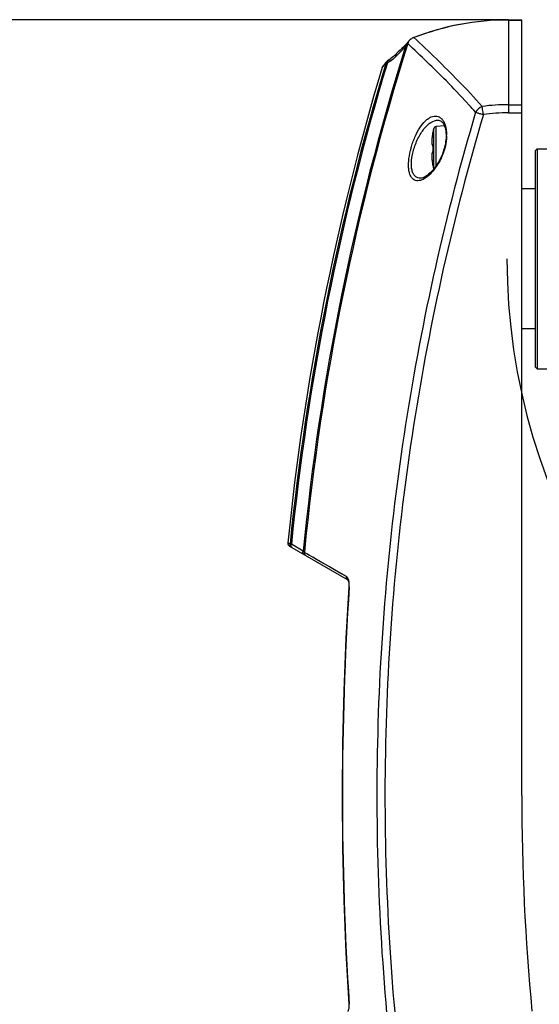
# Model space of a CAD drawing. Header units: millimetres. Extents: x 0 to 420, y 0 to 297.
# Tile 33 of 100: x 63 to 79, y 178 to 208. Entities that reach past the tile are written whole.
import ezdxf

# ---------------------------------------------------------------- set-up
doc = ezdxf.new("R2010")
doc.units = ezdxf.units.MM
doc.header["$LTSCALE"] = 23.1
doc.layers.get('0').update_dxf_attribs({"linetype": 'CONTINUOUS'})
doc.layers.add('06___PRT_ALL_SURFS', color=7, linetype='CONTINUOUS')
doc.layers.add('DIM_PILOTEES', color=7, linetype='CONTINUOUS')
doc.styles.get("Standard").update_dxf_attribs({"font": 'txt', "width": 0.7})
doc.dimstyles.new('DIMSTYLE_3', dxfattribs={"dimtxt": 2.5, "dimasz": 3.5, "dimexe": 2, "dimexo": 0, "dimtad": 1, "dimdec": 0, "dimlfac": 5, "dimdsep": 46, "dimtxsty": 'Standard', "dimblk": '_FILLED', "dimblk1": '_FILLED', "dimblk2": '_FILLED', "dimcen": 0, "dimazin": 2, "dimtp": 0.5, "dimtm": 0.5, "dimtfac": 1, "dimtdec": 0, "dimtofl": 0, "dimtmove": 0, "dimatfit": 3, "dimldrblk": '_FILLED', "dimfxl": 0, "dimtolj": 1, "dimarcsym": 0})

# ---------------------------------------------------------------- blocks, each defined once
blk = doc.blocks.new('_FILLED')
at = {"color": 0, "linetype": 'ByBlock'}
blk.add_solid([(0, 0), (-1, 0.1429), (-1, -0.1429)], dxfattribs=at)
blk = doc.blocks.new('*D3')
at = {"layer": 'DIM_PILOTEES', "color": 2, "linetype": 'Continuous'}
for p, q in [((78.15, 207.877), (41.484, 207.877)), ((43.484, 207.877), (43.484, 179.994)), ((43.484, 152.111), (43.484, 179.994)), ((79.922, 152.111), (41.484, 152.111))]:
    blk.add_line(p, q, dxfattribs=at)
at = {"layer": 'DIM_PILOTEES', "color": 2, "linetype": 'Continuous', "xscale": 3.5, "yscale": 3.5, "zscale": 3.5}
for p, rotation in [((43.484, 207.877), 90), ((43.484, 152.111), 270)]:
    blk.add_blockref('_FILLED', p, dxfattribs=dict(at, rotation=rotation))
at = {"layer": 'DIM_PILOTEES', "color": 2, "linetype": 'Continuous', "insert": (40.359, 179.994), "char_height": 2.5, "width": 8.83929, "attachment_point": 2, "rotation": 90, "line_spacing_factor": 0.9}
blk.add_mtext('{\\ftxt;\\W0.0001;\\H0.0001;\\~}{\\ftxt;\\W2.3571428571;\\H2.5; }{\\ftxt;\\W0.0001;\\H0.0001;\\~}', dxfattribs=at)
blk = doc.blocks.new('*D4')
at = {"layer": 'DIM_PILOTEES', "color": 2, "linetype": 'Continuous'}
for p, q in [((96.75, 219.172), (36.484, 219.172)), ((38.484, 219.172), (38.484, 185.642)), ((38.484, 152.111), (38.484, 185.642)), ((79.922, 152.111), (36.484, 152.111))]:
    blk.add_line(p, q, dxfattribs=at)
at = {"layer": 'DIM_PILOTEES', "color": 2, "linetype": 'Continuous', "xscale": 3.5, "yscale": 3.5, "zscale": 3.5}
for p, rotation in [((38.484, 219.172), 90), ((38.484, 152.111), 270)]:
    blk.add_blockref('_FILLED', p, dxfattribs=dict(at, rotation=rotation))
at = {"layer": 'DIM_PILOTEES', "color": 2, "linetype": 'Continuous', "insert": (35.359, 185.642), "char_height": 2.5, "width": 8.03571, "attachment_point": 2, "rotation": 90, "line_spacing_factor": 0.9}
blk.add_mtext('{\\ftxt;\\W0.0001;\\H0.0001;\\~}{\\ftxt;\\W2.1428571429;\\H2.5; }{\\ftxt;\\W0.0001;\\H0.0001;\\~}', dxfattribs=at)

msp = doc.modelspace()

# ---------------------------------------------------------------- linework, layer by layer
at = {"color": 7, "linetype": 'Continuous'}
for p, q in [((78.1504, 207.8795), (78.1504, 205.3366)), ((78.1504, 207.8795), (78.5504, 207.8795)), ((78.1504, 207.8767), (78.5504, 207.8767)), ((78.5504, 184.6112), (78.5504, 207.8795)), ((75.0884, 207.1594), (75.079, 207.1483)), ((75.1132, 207.1906), (75.0983, 207.1712)), ((75.1204, 207.2006), (75.1132, 207.1906)), ((74.7237, 206.8012), (74.7045, 206.7838)), ((74.7921, 206.8023), (74.7722, 206.7823)), ((74.7922, 206.8022), (74.7722, 206.7823)), ((74.3607, 206.4521), (74.399, 206.5003)), ((74.4078, 206.523), (74.3779, 206.4852)), ((74.399, 206.5003), (74.406, 206.5091)), ((74.4197, 206.5379), (74.4078, 206.523)), ((74.463, 206.5921), (74.4465, 206.5715)), ((74.4795, 206.6003), (74.5165, 206.5891)), ((74.5469, 206.6716), (74.5225, 206.6567)), ((74.5736, 206.6878), (74.5469, 206.6716)), ((78.1504, 205.3366), (78.5504, 205.334)), ((78.1478, 205.0915), (78.5504, 205.089)), ((76.23, 204.7007), (75.9791, 204.6788)), ((76.0465, 204.8718), (76.0471, 204.8718)), ((75.8665, 204.4089), (75.8624, 204.3822)), ((75.8711, 204.4357), (75.8665, 204.4086)), ((75.8753, 204.4581), (75.871, 204.4353)), ((75.8763, 204.4634), (75.8753, 204.4581)), ((75.8753, 204.458), (75.8753, 204.4581)), ((75.8775, 204.4701), (75.8763, 204.4634)), ((75.8786, 204.4764), (75.8775, 204.4701)), ((75.8793, 204.4801), (75.8786, 204.4764)), ((75.8799, 204.4836), (75.8793, 204.4801)), ((75.8804, 204.4867), (75.8799, 204.4836)), ((75.8808, 204.4894), (75.8804, 204.4867)), ((75.8808, 204.5006), (75.882, 204.5005)), ((75.8811, 204.4914), (75.8808, 204.4894)), ((75.8817, 204.4961), (75.8811, 204.4914)), ((75.8817, 204.4964), (75.8817, 204.4961)), ((75.9087, 203.405), (75.9087, 204.6193)), ((75.9791, 203.4992), (75.9791, 204.6788)), ((75.8489, 204.2426), (75.8485, 204.2239)), ((75.8485, 204.224), (75.8485, 204.207)), ((75.8485, 204.2071), (75.8491, 204.1917)), ((75.8498, 204.2627), (75.8489, 204.2424)), ((75.8491, 204.1918), (75.85, 204.178)), ((75.8512, 204.2843), (75.8498, 204.2625)), ((75.85, 204.1781), (75.8514, 204.1658)), ((75.8532, 204.3073), (75.8512, 204.2841)), ((75.8514, 204.1659), (75.8531, 204.1551)), ((75.8531, 204.1551), (75.8552, 204.1456)), ((75.8557, 204.3314), (75.8532, 204.307)), ((75.8552, 204.1456), (75.8578, 204.1372)), ((75.8588, 204.3566), (75.8557, 204.3311)), ((75.8624, 204.3825), (75.8588, 204.3563)), ((75.8755, 204.1122), (75.881, 204.1097)), ((75.8491, 203.8308), (75.8485, 203.8154)), ((75.8485, 203.8155), (75.8485, 203.7985)), ((75.8485, 203.7986), (75.8489, 203.7799)), ((75.85, 203.8444), (75.8491, 203.8307)), ((75.8514, 203.8566), (75.85, 203.8444)), ((75.8531, 203.8674), (75.8514, 203.8566)), ((75.8552, 203.8769), (75.8531, 203.8673)), ((75.881, 203.9128), (75.8755, 203.9102)), ((75.882, 204.0882), (75.8816, 204.0882)), ((75.882, 203.9343), (75.8816, 203.9343)), ((78.9504, 203.9512), (79.0104, 204.0112)), ((78.9504, 203.9511), (78.9504, 197.4713)), ((79.0104, 204.0112), (79.0104, 197.4112)), ((79.0104, 204.0112), (79.4064, 204.0112)), ((75.8489, 203.7801), (75.8498, 203.7598)), ((75.8498, 203.76), (75.8512, 203.7382)), ((75.8512, 203.7384), (75.8532, 203.7152)), ((75.8532, 203.7155), (75.8557, 203.6911)), ((75.8557, 203.6913), (75.8588, 203.6659)), ((75.8588, 203.6662), (75.8624, 203.64)), ((75.8624, 203.6403), (75.8665, 203.6135)), ((75.8665, 203.6139), (75.8711, 203.5868)), ((75.871, 203.5872), (75.8753, 203.5644)), ((75.8711, 203.5868), (75.8753, 203.5644)), ((75.8753, 203.5644), (75.8753, 203.5644)), ((75.8753, 203.5644), (75.8766, 203.5574)), ((75.8764, 203.5586), (75.8777, 203.5516)), ((75.8775, 203.5525), (75.8784, 203.5472)), ((75.8783, 203.5478), (75.8791, 203.5432)), ((75.8791, 203.5434), (75.8798, 203.5395)), ((75.8794, 203.5414), (75.8801, 203.5377)), ((75.8798, 203.5395), (75.8803, 203.536)), ((75.8803, 203.5362), (75.8808, 203.533)), ((75.8808, 203.5333), (75.881, 203.5316)), ((75.882, 203.522), (75.8808, 203.5219)), ((75.881, 203.532), (75.8811, 203.531)), ((75.8811, 203.531), (75.8817, 203.5264)), ((75.8817, 203.5264), (75.8817, 203.5262)), ((75.5196, 203.1322), (75.5194, 203.1322)), ((78.9504, 202.8112), (78.5504, 202.8112)), ((78.9504, 198.6112), (78.5504, 198.6112)), ((78.9504, 197.4712), (79.0104, 197.4112)), ((79.0104, 197.4112), (79.4064, 197.4112)), ((71.5973, 192.1532), (71.5299, 192.192)), ((71.5794, 192.0954), (73.3282, 191.0857)), ((71.6357, 192.1494), (71.5973, 192.1532)), ((71.9909, 191.9442), (71.6357, 192.1494)), ((72.0257, 191.9058), (71.9909, 191.9442)), ((73.2919, 191.1783), (72.0257, 191.9058)), ((73.3274, 191.0867), (73.3275, 191.0867)), ((73.3395, 191.0646), (73.3443, 191.0516)), ((73.3623, 190.8978), (73.3611, 190.8713))]:
    msp.add_line(p, q, dxfattribs=at)
for points in [[(75.0394, 207.1074), (75.0065, 207.0762), (74.9521, 207.0243), (74.8982, 206.9722), (74.8449, 206.9199), (74.7921, 206.8676), (74.7595, 206.835)], [(75.0983, 207.1712), (75.0807, 207.1502), (75.0615, 207.1293), (75.0394, 207.1074)], [(75.079, 207.1483), (75.0598, 207.1276), (75.0394, 207.1074)], [(75.1944, 207.2843), (75.1741, 207.2651), (75.1563, 207.2458), (75.139, 207.2251), (75.122, 207.2029), (75.1203, 207.2005)], [(75.1571, 207.2468), (75.1563, 207.2458), (75.1396, 207.2258)], [(75.2848, 207.3391), (75.2637, 207.3299), (75.2383, 207.3163), (75.2149, 207.3008), (75.1944, 207.2843)], [(74.7595, 206.835), (74.7429, 206.8187), (74.7056, 206.7847), (74.665, 206.7512), (74.6242, 206.7209), (74.5864, 206.6957), (74.5736, 206.6878)], [(74.3779, 206.4852), (74.3712, 206.4756), (74.3657, 206.4652), (74.3614, 206.4541), (74.3607, 206.4521)], [(74.361, 206.4525), (74.3669, 206.4602), (74.3798, 206.4761), (74.3991, 206.5005)], [(74.497, 206.6344), (74.4628, 206.5919), (74.4315, 206.5528), (74.4076, 206.5227)], [(76.0466, 204.8718), (76.0598, 204.8709), (76.0851, 204.8655), (76.109, 204.8559), (76.1322, 204.8415), (76.1549, 204.822), (76.177, 204.7972), (76.1978, 204.7669), (76.2169, 204.7315), (76.2339, 204.6913), (76.2485, 204.6469), (76.2603, 204.5988), (76.2693, 204.5475), (76.2753, 204.4937), (76.2784, 204.4377), (76.2788, 204.4066)], [(76.2788, 204.4066), (76.2787, 204.3882), (76.2769, 204.338), (76.2729, 204.2859), (76.2666, 204.2321), (76.2581, 204.1771), (76.2472, 204.121), (76.2341, 204.0643), (76.2271, 204.0372)], [(75.8578, 204.1372), (75.8608, 204.1297), (75.8647, 204.123), (75.8694, 204.1172), (75.8755, 204.1122)], [(75.8796, 204.1173), (75.8797, 204.1172), (75.8799, 204.1165), (75.8801, 204.1155), (75.8804, 204.1141), (75.8807, 204.1123), (75.8809, 204.1102)], [(75.8809, 204.1102), (75.8812, 204.1078), (75.8814, 204.1052), (75.8815, 204.1023), (75.8817, 204.0992), (75.8817, 204.0959), (75.8817, 204.0925), (75.8816, 204.089), (75.881, 204.0657)], [(75.881, 204.1097), (75.881, 204.1097), (75.8812, 204.107), (75.8814, 204.1041), (75.8816, 204.1009), (75.8817, 204.0974), (75.8817, 204.0938), (75.8817, 204.0901), (75.8816, 204.0893)], [(75.8755, 203.9102), (75.8694, 203.9053), (75.8647, 203.8994), (75.8608, 203.8927), (75.8578, 203.8853), (75.8552, 203.8769)], [(75.881, 203.9128), (75.8807, 203.9104), (75.8804, 203.9085), (75.8801, 203.9069), (75.8798, 203.9058), (75.8797, 203.9053)], [(75.881, 204.0657), (75.8805, 204.0386), (75.8804, 204.0114), (75.8805, 203.9843), (75.881, 203.9571)], [(75.881, 203.9571), (75.8817, 203.9323), (75.8817, 203.9286), (75.8817, 203.925), (75.8816, 203.9216), (75.8814, 203.9184), (75.8812, 203.9154), (75.881, 203.9128)], [(76.2271, 204.0372), (76.2157, 203.997), (76.1931, 203.9259), (76.1671, 203.8549), (76.1378, 203.7843), (76.1052, 203.7144), (76.0695, 203.6457), (76.0308, 203.5786), (75.9892, 203.5135), (75.9447, 203.4506)], [(75.9447, 203.4506), (75.8982, 203.3916), (75.8506, 203.3376), (75.8027, 203.2892), (75.7556, 203.2474), (75.7095, 203.2118), (75.6645, 203.1825), (75.6214, 203.1598), (75.5808, 203.1438), (75.5437, 203.1347), (75.5196, 203.1322)], [(71.5496, 192.1807), (71.5404, 192.1859), (71.534, 192.1896), (71.5305, 192.1916), (71.5299, 192.1919)], [(71.5973, 192.1532), (71.5777, 192.1644), (71.5496, 192.1807)], [(72.1828, 191.8155), (72.097, 191.8645), (72.0257, 191.9058)], [(73.2919, 191.1783), (73.1001, 191.2881), (72.9284, 191.3871), (72.7775, 191.4741), (72.6399, 191.5529), (72.5108, 191.6272), (72.3913, 191.6957), (72.2813, 191.7589)], [(73.3611, 190.8713), (73.2722, 189.3301), (73.2075, 187.7576), (73.1687, 186.184), (73.1558, 184.6098), (73.1688, 183.0357), (73.2076, 181.4621), (73.2724, 179.8897), (73.3611, 178.3511)], [(73.3274, 191.0867), (73.3288, 191.085), (73.3316, 191.0808), (73.3353, 191.074), (73.3395, 191.0646)], [(73.3282, 191.0857), (73.3292, 191.0845), (73.332, 191.0801), (73.3356, 191.0733), (73.3398, 191.0638)], [(73.3443, 191.0516), (73.3487, 191.0366), (73.3528, 191.0191), (73.3564, 190.999), (73.3594, 190.9765), (73.3614, 190.952), (73.3624, 190.9256), (73.3623, 190.8977)], [(73.3611, 178.3511), (73.3623, 178.3246), (73.3624, 178.297), (73.3614, 178.2707), (73.3594, 178.2459), (73.3564, 178.2232), (73.3527, 178.2028), (73.3485, 178.1851), (73.344, 178.1701), (73.3395, 178.1579), (73.3353, 178.1484), (73.3316, 178.1417), (73.3298, 178.1389)]]:
    msp.add_lwpolyline(points, dxfattribs=at)
for centre, radius, start, end in [((78.1504, 200.0112), 7.8682, 90, 111.35807), ((78.1504, 200.0112), 7.8655, 90, 111.14359), ((75.4053, 207.0336), 0.3268, 106.35035, 111.18503), ((147.0504, 184.6112), 75.4168, 162.688478, 174.420183), ((147.0504, 184.6112), 75.3785, 162.587091, 174.446651), ((83.6453, 197.9495), 12.52, 133.35632, 135.00122), ((74.0792, 207.6829), 1.1573, 327.00725, 329.48854), ((74.0875, 207.6787), 1.148, 329.46023, 333.0238), ((75.5601, 206.9788), 0.4839, 156.44668, 158.27373), ((75.4255, 207.0374), 0.3371, 144.24429, 156.41584), ((75.4144, 207.0757), 0.3028, 150.59294, 162.11175), ((75.4145, 207.0755), 0.3029, 144.81483, 150.57597), ((75.4206, 207.0407), 0.3312, 141.32681, 144.2003), ((75.4125, 207.0474), 0.3207, 135.01176, 141.35602), ((75.4147, 207.0754), 0.3032, 139.06115, 144.81899), ((75.388, 207.0637), 0.2918, 129.41398, 133.88582), ((75.3921, 207.0587), 0.2983, 124.92761, 129.41278), ((75.3977, 207.0504), 0.3084, 115.86488, 124.89303), ((75.4026, 207.0404), 0.3195, 111.18582, 115.88191), ((147.0504, 184.6112), 75.8291, 163.143103, 174.291894), ((147.0504, 184.6112), 75.7904, 163.143103, 174.291894), ((85.9894, 197.2534), 14.8271, 140.92064, 141.37355), ((74.5752, 206.5709), 0.1007, 121.55271, 140.96225), ((74.6643, 206.6385), 0.1558, 194.51203, 198.46751), ((79.2781, 198.821), 9.1114, 121.1351, 121.50702), ((60.1328, 190.0094), 22.7616, 42.34775, 42.4849), ((61.0159, 190.81), 21.5697, 41.52456, 42.35613), ((78.1189, 200.0036), 5.333, 89.66212, 98.14324), ((78.117, 200.0038), 5.0878, 89.65306, 98.13398), ((77.5031, 204.1414), 1.6583, 171.32677, 171.99957), ((77.544, 204.1352), 1.6996, 170.98549, 171.32843), ((77.5659, 204.1317), 1.7218, 170.54871, 170.98545), ((77.583, 204.1289), 1.7392, 170.25166, 170.54887), ((77.61, 204.1242), 1.7666, 169.09875, 170.25091), ((75.9004, 204.4965), 0.02, 168.23433, 194.86637), ((78.2304, 204.0112), 2.4, 165.32287, 168.23433), ((75.9017, 204.4964), 0.0201, 168.29555, 181.3481), ((75.9861, 204.5991), 0.08, 95, 165.32287), ((75.0246, 204.4276), 1.2712, 358.48329, 0.10167), ((75.0608, 204.4275), 1.2351, 0.10828, 0.24692), ((77.2027, 204.1784), 1.3556, 173.99856, 174.18559), ((77.2786, 204.1703), 1.4319, 173.11822, 173.99267), ((77.3554, 204.1612), 1.5092, 172.83735, 173.12384), ((77.4037, 204.1551), 1.558, 172.37071, 172.83646), ((77.4528, 204.1485), 1.6074, 172.00085, 172.3714), ((75.6689, 204.095), 0.2132, 358.16168, 359.82218), ((78.2824, 204.0112), 2.4016, 178.16265, 181.83602), ((75.6669, 203.9273), 0.2152, 0.22767, 1.84759), ((77.213, 203.8451), 1.3659, 185.75557, 186.19493), ((77.2791, 203.8523), 1.4324, 186.19522, 186.69138), ((77.3482, 203.8604), 1.502, 186.69143, 187.22276), ((77.4052, 203.8676), 1.5594, 187.22162, 187.59861), ((77.4593, 203.8748), 1.6141, 187.59958, 188.18383), ((77.5051, 203.8814), 1.6603, 188.18248, 188.52049), ((77.5421, 203.8869), 1.6977, 188.5212, 189.10124), ((77.5696, 203.8913), 1.7256, 189.1002, 189.37435), ((77.5886, 203.8945), 1.7448, 189.37478, 189.97416), ((77.6006, 203.8966), 1.757, 189.97367, 190.37945), ((77.6025, 203.8969), 1.759, 190.37931, 190.63275), ((77.5982, 203.8961), 1.7546, 190.63268, 190.89651), ((75.9004, 203.5259), 0.02, 165.1353, 191.76567), ((78.2304, 204.0112), 2.4, 191.76567, 194.6432), ((75.9017, 203.5261), 0.0201, 178.64196, 191.71061), ((71.6294, 192.182), 0.1, 174.26787, 240), ((73.3716, 191.1526), 0.0797, 220.99731, 236.28684), ((168.7753, 184.6112), 95.6087, 176.245194, 183.754806), ((73.3703, 191.1508), 0.0774, 236.35134, 239.99535), ((72.6028, 190.9229), 0.7706, 356.23797, 358.57375), ((147.0504, 184.6112), 68.5, 180, 185.415737)]:
    msp.add_arc(centre, radius, start, end, dxfattribs=at)
for points in [[(75.3133, 207.3472), (75.3036, 207.3454), (75.294, 207.3427), (75.2848, 207.3391)], [(75.1081, 207.1762), (75.1076, 207.1701), (75.1088, 207.1638), (75.1106, 207.158)], [(75.1097, 207.1839), (75.1088, 207.1815), (75.1083, 207.1788), (75.1081, 207.1762)], [(75.1132, 207.1906), (75.1117, 207.1886), (75.1105, 207.1863), (75.1097, 207.1839)], [(75.1153, 207.1811), (75.1154, 207.1781), (75.1159, 207.1752), (75.1166, 207.1723)], [(75.1944, 207.2843), (75.191, 207.2813), (75.1881, 207.2779), (75.1857, 207.2741)], [(74.497, 206.6344), (74.489, 206.6244), (74.4829, 206.6126), (74.4795, 206.6003)], [(74.51, 206.6188), (74.5106, 206.6122), (74.5118, 206.6058), (74.5134, 206.5994)], [(77.3635, 205.2829), (77.2813, 205.2516), (77.2057, 205.1872), (77.1645, 205.1094)], [(75.8753, 204.129), (75.8751, 204.124), (75.877, 204.1187), (75.8802, 204.1149)], [(75.8753, 203.8935), (75.8751, 203.8985), (75.877, 203.9038), (75.8802, 203.9076)]]:
    msp.add_open_spline(points, degree=3, dxfattribs=at)
for points, knots in [([(77.3635, 205.2829), (77.1295, 205.545), (76.4662, 206.2533), (75.7677, 206.9274), (75.3133, 207.3472)], [0, 0, 0, 0, 0.3622271, 1, 1, 1, 1]), ([(75.0499, 207.0528), (75.0436, 207.0633), (75.0344, 207.0794), (75.0342, 207.1026), (75.0394, 207.1074)], [0, 0, 0, 0, 0.6344954, 1, 1, 1, 1]), ([(75.1262, 207.1687), (75.1261, 207.1694), (75.1238, 207.1708), (75.1203, 207.1672), (75.1157, 207.1636), (75.1124, 207.1599), (75.1106, 207.158)], [0, 0, 0, 0, 0.0991247, 0.2982314, 0.6141244, 1, 1, 1, 1]), ([(75.1203, 207.2005), (75.1174, 207.1965), (75.1152, 207.1897), (75.1152, 207.1829), (75.1153, 207.1811)], [0, 0, 0, 0, 0.7279401, 1, 1, 1, 1]), ([(76.9185, 205.3825), (76.712, 205.6079), (76.1299, 206.2187), (75.5214, 206.8036), (75.1262, 207.1687)], [0, 0, 0, 0, 0.3623263, 1, 1, 1, 1]), ([(74.7722, 206.7823), (74.7564, 206.7665), (74.6929, 206.7065), (74.6227, 206.6535), (74.567, 206.6199)], [0, 0, 0, 0, 0.2553851, 1, 1, 1, 1]), ([(74.7722, 206.7823), (74.7656, 206.7924), (74.7561, 206.8076), (74.7547, 206.8302), (74.7595, 206.835)], [0, 0, 0, 0, 0.6388398, 1, 1, 1, 1]), ([(74.5225, 206.6567), (74.5201, 206.6553), (74.5099, 206.6454), (74.5091, 206.6297), (74.51, 206.6188)], [0, 0, 0, 0, 0.2054399, 1, 1, 1, 1]), ([(74.5736, 206.6878), (74.5699, 206.6856), (74.5613, 206.6751), (74.5592, 206.65), (74.5635, 206.6307), (74.567, 206.6199)], [0, 0, 0, 0, 0.1795918, 0.528643, 1, 1, 1, 1]), ([(77.3971, 205.0404), (77.3937, 205.0638), (77.3823, 205.1446), (77.371, 205.2254), (77.3635, 205.2829)], [0, 0, 0, 0, 0.2898553, 1, 1, 1, 1]), ([(78.1504, 205.3366), (78.1501, 205.3206), (78.1488, 205.2389), (78.1482, 205.1572), (78.1478, 205.0915)], [0, 0, 0, 0, 0.1956048, 1, 1, 1, 1]), ([(77.1645, 205.1094), (76.2589, 202.0421), (74.8532, 195.7794), (74.0067, 186.195), (74.4343, 176.5827), (75.5656, 170.2647), (76.3365, 167.1608)], [0, 0, 0, 0, 0.2499994, 0.4999992, 0.749999, 1, 1, 1, 1]), ([(77.3971, 205.0404), (76.4947, 201.9834), (75.0938, 195.7418), (74.2503, 186.1897), (74.6764, 176.6098), (75.8037, 170.313), (76.572, 167.2195)], [0, 0, 0, 0, 0.2499994, 0.4999992, 0.749999, 1, 1, 1, 1]), ([(75.2274, 204.0354), (75.2583, 204.148), (75.3322, 204.3586), (75.4762, 204.6351), (75.619, 204.82), (75.7411, 204.9224), (75.8283, 204.9723), (75.9155, 204.998), (76.0011, 204.9972), (76.0818, 204.968), (76.1537, 204.9103), (76.2138, 204.8256), (76.2796, 204.6678), (76.2955, 204.5296), (76.2959, 204.4329)], [0, 0, 0, 0, 0.1756198, 0.3344479, 0.4674806, 0.5236037, 0.5732265, 0.6175614, 0.658747, 0.6998502, 0.7443315, 0.7952145, 0.8545335, 1, 1, 1, 1]), ([(77.1645, 205.1094), (77.1795, 205.1046), (77.2239, 205.092), (77.3012, 205.0683), (77.3639, 205.0507), (77.3971, 205.0404)], [0, 0, 0, 0, 0.1956022, 0.5702526, 1, 1, 1, 1]), ([(75.3132, 204.0112), (75.3501, 204.1322), (75.4198, 204.3042), (75.5413, 204.5102), (75.6972, 204.7208), (75.8911, 204.877), (76.0466, 204.8718)], [0, 0, 0, 0, 0.3216908, 0.4694174, 0.6043763, 1, 1, 1, 1]), ([(75.8753, 204.4583), (75.8759, 204.4615), (75.878, 204.4726), (75.88, 204.4837), (75.8812, 204.4917)], [0, 0, 0, 0, 0.2838251, 1, 1, 1, 1]), ([(75.8812, 204.4917), (75.8814, 204.4929), (75.8817, 204.495), (75.8821, 204.498), (75.882, 204.4993), (75.8822, 204.5005), (75.882, 204.5005)], [0, 0, 0, 0, 0.4265049, 0.740209, 0.9324298, 1, 1, 1, 1]), ([(76.2954, 204.394), (76.2947, 204.3646), (76.2874, 204.2432), (76.2648, 204.1229), (76.2409, 204.0339)], [0, 0, 0, 0, 0.2417435, 1, 1, 1, 1]), ([(76.2959, 204.4299), (76.2933, 204.4283), (76.2854, 204.4228), (76.2788, 204.4134), (76.2788, 204.4066)], [0, 0, 0, 0, 0.3081371, 1, 1, 1, 1]), ([(75.8541, 204.3157), (75.8527, 204.3018), (75.8504, 204.2751), (75.8485, 204.2373), (75.8485, 204.2041), (75.8502, 204.1764), (75.8536, 204.1547), (75.858, 204.1406), (75.8628, 204.1331), (75.8666, 204.1297), (75.8709, 204.1282), (75.8739, 204.1286), (75.8753, 204.129)], [0, 0, 0, 0, 0.2117532, 0.4039244, 0.5720508, 0.712523, 0.822962, 0.9029261, 0.932524, 0.9567251, 0.9780451, 1, 1, 1, 1]), ([(75.8815, 204.1108), (75.8812, 204.1134), (75.8806, 204.1184), (75.8795, 204.124), (75.8771, 204.1295), (75.8753, 204.129)], [0, 0, 0, 0, 0.4064703, 0.7147482, 1, 1, 1, 1]), ([(75.8821, 204.0944), (75.8822, 204.0958), (75.8821, 204.1013), (75.8819, 204.1068), (75.8815, 204.1108)], [0, 0, 0, 0, 0.2639822, 1, 1, 1, 1]), ([(75.9246, 203.3914), (75.8744, 203.3269), (75.7733, 203.2157), (75.6272, 203.1095), (75.5128, 203.064), (75.4346, 203.051), (75.3608, 203.0596), (75.2676, 203.1053), (75.2024, 203.2054), (75.1669, 203.329), (75.1454, 203.4973), (75.1589, 203.738), (75.1995, 203.9339), (75.2274, 204.0354)], [0, 0, 0, 0, 0.1409263, 0.2579108, 0.3075777, 0.3520954, 0.3931719, 0.4337586, 0.5273471, 0.5868675, 0.6559319, 0.8185586, 1, 1, 1, 1]), ([(75.5194, 203.1322), (75.4902, 203.1312), (75.4312, 203.1378), (75.3507, 203.1835), (75.2896, 203.2643), (75.2507, 203.3753), (75.2341, 203.5123), (75.2419, 203.7298), (75.2787, 203.8984), (75.3132, 204.0112)], [0, 0, 0, 0, 0.0845438, 0.1678632, 0.2605112, 0.3715512, 0.5047725, 0.6582265, 1, 1, 1, 1]), ([(75.8753, 203.8935), (75.8739, 203.8939), (75.871, 203.8943), (75.8667, 203.8928), (75.8629, 203.8895), (75.8581, 203.882), (75.8536, 203.8681), (75.8502, 203.8466), (75.8485, 203.8191), (75.8485, 203.7861), (75.8503, 203.7485), (75.8526, 203.722), (75.854, 203.7081)], [0, 0, 0, 0, 0.0220668, 0.0434514, 0.0676405, 0.0971815, 0.1769854, 0.2872729, 0.4276536, 0.595772, 0.7880345, 1, 1, 1, 1]), ([(75.8753, 203.8935), (75.876, 203.8933), (75.8774, 203.8942), (75.8783, 203.896), (75.8795, 203.8991), (75.8807, 203.9045), (75.8813, 203.9092), (75.8815, 203.9119)], [0, 0, 0, 0, 0.1044572, 0.1886879, 0.2999628, 0.6026809, 1, 1, 1, 1]), ([(75.8815, 203.9119), (75.8816, 203.9132), (75.882, 203.9186), (75.8822, 203.924), (75.8821, 203.9282)], [0, 0, 0, 0, 0.2336457, 1, 1, 1, 1]), ([(76.2409, 204.0339), (76.2083, 203.9124), (76.1216, 203.6868), (75.9946, 203.4814), (75.9246, 203.3914)], [0, 0, 0, 0, 0.5245493, 1, 1, 1, 1]), ([(75.8812, 203.5309), (75.8808, 203.5332), (75.879, 203.5444), (75.877, 203.5556), (75.8753, 203.5644)], [0, 0, 0, 0, 0.202608, 1, 1, 1, 1]), ([(75.882, 203.522), (75.8822, 203.522), (75.882, 203.5232), (75.8821, 203.5245), (75.8816, 203.5275), (75.8814, 203.5297), (75.8812, 203.5309)], [0, 0, 0, 0, 0.0675517, 0.259885, 0.5736619, 1, 1, 1, 1]), ([(71.6463, 192.0567), (71.63, 192.0661), (71.6024, 192.0951), (71.5953, 192.1345), (71.5973, 192.1532)], [0, 0, 0, 0, 0.4992927, 1, 1, 1, 1]), ([(71.6463, 192.0567), (71.6345, 192.0635), (71.6199, 192.099), (71.6287, 192.1315), (71.6357, 192.1494)], [0, 0, 0, 0, 0.4143351, 1, 1, 1, 1]), ([(72.0015, 191.8517), (71.9897, 191.8585), (71.9751, 191.8938), (71.9839, 191.9263), (71.9909, 191.9442)], [0, 0, 0, 0, 0.4142757, 1, 1, 1, 1]), ([(72.0744, 191.8096), (72.0582, 191.819), (72.0306, 191.8479), (72.0237, 191.8871), (72.0257, 191.9058)], [0, 0, 0, 0, 0.4987498, 1, 1, 1, 1]), ([(73.3115, 191.1003), (73.3071, 191.1054), (73.2917, 191.1282), (73.2883, 191.158), (73.2919, 191.1783)], [0, 0, 0, 0, 0.2433585, 1, 1, 1, 1]), ([(73.3564, 191.069), (73.3501, 191.0929), (73.3359, 191.1336), (73.3078, 191.1692), (73.2919, 191.1783)], [0, 0, 0, 0, 0.5746402, 1, 1, 1, 1]), ([(73.3732, 190.9037), (73.3736, 190.9184), (73.3733, 190.9739), (73.3668, 191.0296), (73.3564, 191.069)], [0, 0, 0, 0, 0.2653836, 1, 1, 1, 1]), ([(73.3611, 190.8713), (73.3611, 190.8723), (73.3667, 190.8716), (73.3691, 190.8723), (73.3718, 190.8723)], [0, 0, 0, 0, 0.2624338, 1, 1, 1, 1]), ([(73.3611, 178.3511), (73.3611, 178.3502), (73.3667, 178.3508), (73.3691, 178.3501), (73.3718, 178.3501)], [0, 0, 0, 0, 0.2624337, 1, 1, 1, 1])]:
    msp.add_open_spline(points, degree=3, knots=knots, dxfattribs=at)
at = {"layer": '06___PRT_ALL_SURFS', "color": 7, "linetype": 'Continuous'}
msp.add_arc((147.0504, 184.6112), 75.9, 163.276173, 174.267868, dxfattribs=at)
at = {"layer": 'DIM_PILOTEES', "color": 2, "linetype": 'Continuous'}
msp.add_arc((96.7504, 200.7113), 18.6455, 180, 246.01423, dxfattribs=at)

# ---------------------------------------------------------------- dimensions: what is measured, and where the dimension line sits
for base, p1, p2, angle, text, picture, middle in [((38.4843, 219.1724), (79.9215, 152.1112), (96.7504, 219.1724), 90, '{\\ftxt;\\W0.0001;\\H0.0001;\\~}{\\ftxt;\\W2.1428571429;\\H2.5; }{\\ftxt;\\W0.0001;\\H0.0001;\\~}', '*D4', (38.4843, 185.2847)), ((43.4843, 152.1112), (78.1504, 207.8767), (79.9215, 152.1112), 270, '{\\ftxt;\\W0.0001;\\H0.0001;\\~}{\\ftxt;\\W2.3571428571;\\H2.5; }{\\ftxt;\\W0.0001;\\H0.0001;\\~}', '*D3', (43.4843, 179.6368))]:
    dim = msp.add_linear_dim(base=base, p1=p1, p2=p2, angle=angle, text=text, dimstyle='DIMSTYLE_3', dxfattribs=at)
    dim.commit()
    dim.dimension.update_dxf_attribs({"geometry": picture, "text_midpoint": middle, "dimtype": 160})

doc.saveas('drawing.dxf')
